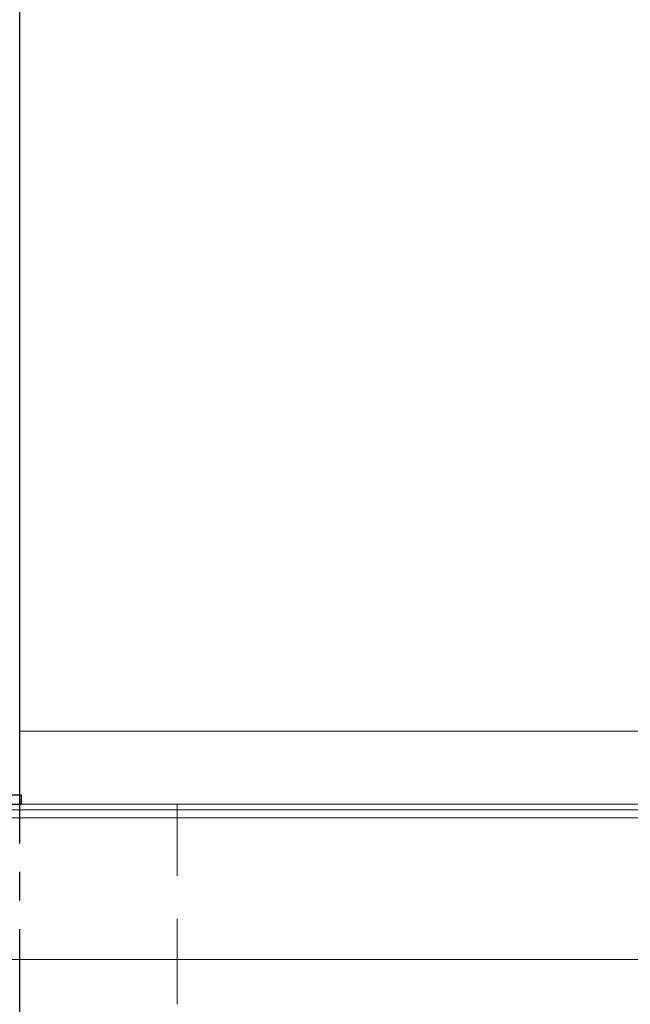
# Model space of a CAD drawing. Header units: millimetres. Extents: x 560 to 1081, y 167 to 345.
# Tile 4 of 52: x 872 to 899, y 192 to 236. Entities that reach past the tile are written whole.
import ezdxf

# ---------------------------------------------------------------- set-up
doc = ezdxf.new("R2010")
doc.units = ezdxf.units.MM
for name, pattern in [('CENTER', [10.16, 6.35, -1.27, 1.27, -1.27]), ('DASHED', [0.75, 0.5, -0.25]), ('HIDDEN', [1.905, 1.27, -0.635])]:
    doc.linetypes.add(name, pattern=pattern)
for name, color, linetype in [('2', 7, 'Continuous'), ('CL', 1, 'CENTER'), ('HID', 2, 'DASHED'), ('OUT', 3, 'Continuous')]:
    doc.layers.add(name, color=color, linetype=linetype)

msp = doc.modelspace()

# ---------------------------------------------------------------- linework, layer by layer
at = {"layer": '2', "color": 0, "linetype": 'Continuous'}
for p, q in [((872.048, 201.486), (872.048, 250.636)), ((872.128, 201.486), (858.548, 201.486)), ((872.127, 201.086), (872.128, 201.486)), ((858.548, 201.086), (872.127, 201.086))]:
    msp.add_line(p, q, dxfattribs=at)
at = {"layer": 'CL', "color": 0}
msp.add_line((872.048, 189.186), (872.048, 204.336), dxfattribs=at)
at = {"layer": 'HID', "color": 0, "linetype": 'HIDDEN', "lineweight": 0, "ltscale": 3}
msp.add_line((879.048, 192.186), (879.048, 201.086), dxfattribs=at)
at = {"layer": 'OUT', "color": 0, "linetype": 'Continuous', "lineweight": 15}
for p, q in [((872.048, 204.336), (872.048, 260.686)), ((1012.048, 204.336), (872.048, 204.336)), ((872.048, 201.086), (872.048, 204.336)), ((872.048, 201.086), (872.048, 204.086)), ((800.79, 200.832), (1081.048, 200.832)), ((1012.048, 201.086), (872.048, 201.086)), ((801.011, 200.479), (1081.048, 200.479)), ((802.651, 194.186), (1081.048, 194.186))]:
    msp.add_line(p, q, dxfattribs=at)

doc.saveas('drawing.dxf')
